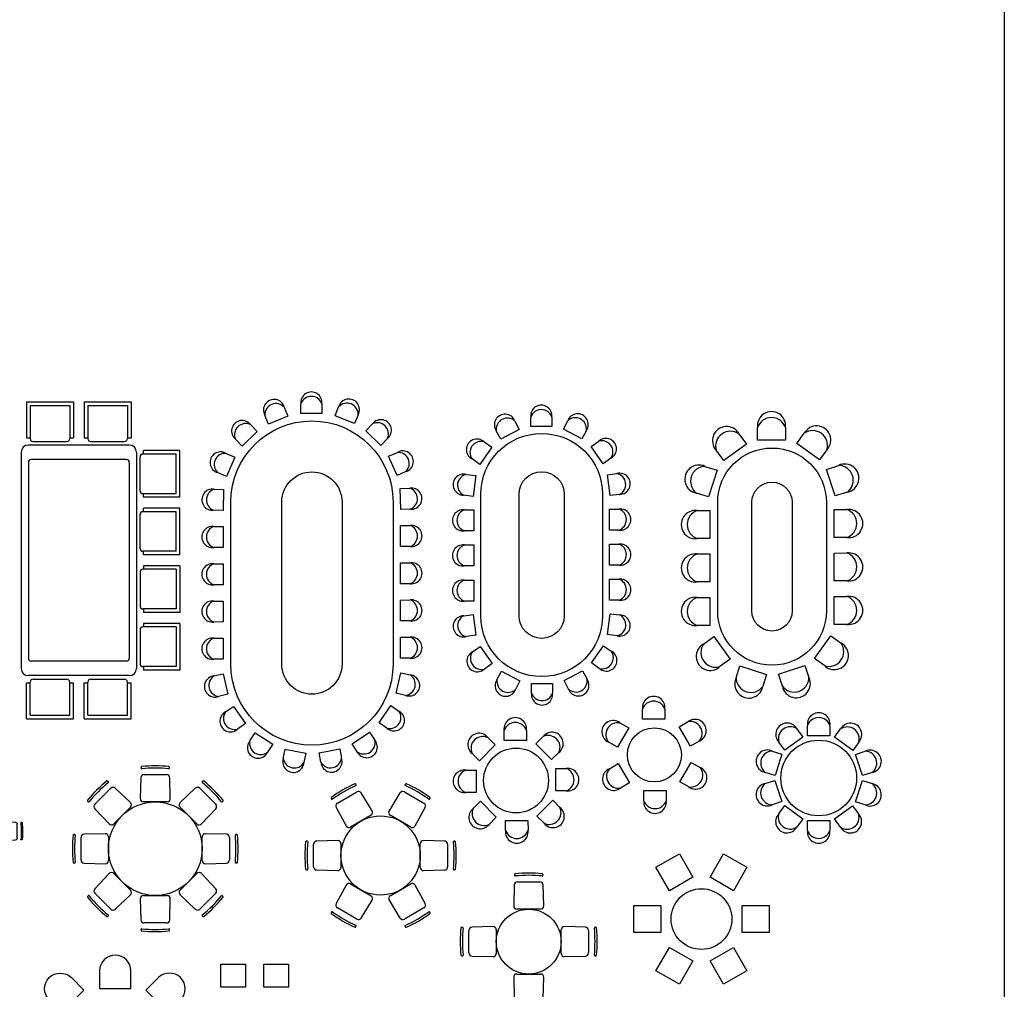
# Model space of a CAD drawing. Header units: inches. Extents: x 100794 to 106273, y 288 to 2276.
# Tile 99 of 149: x 103684 to 104338, y 617 to 1262. Entities that reach past the tile are written whole.
import ezdxf

# ---------------------------------------------------------------- set-up
doc = ezdxf.new("R2010")
doc.units = ezdxf.units.IN
doc.header["$MEASUREMENT"] = 0
doc.layers.get('0').update_dxf_attribs({"linetype": 'CONTINUOUS'})
doc.layers.add('2', color=3, linetype='CONTINUOUS')
doc.layers.add('2D', color=7, linetype='CONTINUOUS')

# ---------------------------------------------------------------- blocks, each defined once
blk = doc.blocks.new('CY')
at = {"layer": '2'}
for p, q in [((0, -164), (0, 164)), ((336, 201), (46, 209)), ((380, 156), (380, -156)), ((482, 197), (470, 198)), ((46, -209), (336, -201)), ((470, -198), (482, -197))]:
    blk.add_line(p, q, dxfattribs=at)
for centre, radius, start, end in [((45, 164), 45, 88.4926, 180), ((335, 156), 45, 0, 88.4926), ((470, 189), 9, 88.4926, 185.4886), ((-1493, 0), 1963, 354.5114, 5.4886), ((482, 188), 9, 5.5748, 88.4926), ((-1448, 0), 1948, 354.4252, 5.5748), ((45, -164), 45, 180, 271.5074), ((335, -156), 45, 271.5074, 0), ((470, -189), 9, 174.5114, 271.5074), ((482, -188), 9, 271.5074, 354.4252)]:
    blk.add_arc(centre, radius, start, end, dxfattribs=at)

msp = doc.modelspace()

# ---------------------------------------------------------------- linework, layer by layer
msp.add_line((104338.16039, 2275.68468), (104338.16039, 287.5562))
at = {"layer": '2'}
for p, q in [((103688.67673, 1007.82199), (103688.67673, 983.88492)), ((103688.67673, 1007.82199), (103719.79491, 1007.82199)), ((103719.79491, 1007.82199), (103719.79491, 983.88492)), ((103726.97603, 1007.82199), (103726.97603, 983.88492)), ((103726.97603, 1007.82199), (103758.09422, 1007.82199)), ((103758.09422, 1007.82199), (103758.09422, 983.88492)), ((103691.07043, 1005.42828), (103691.07043, 983.40618)), ((103691.07043, 1005.42828), (103717.40121, 1005.42828)), ((103717.40121, 1005.42828), (103717.40121, 983.40618)), ((103729.36974, 1005.42828), (103729.36974, 983.40618)), ((103729.36974, 1005.42828), (103755.70051, 1005.42828)), ((103755.70051, 1005.42828), (103755.70051, 983.40618)), ((103688.67673, 983.88492), (103691.07043, 983.88492)), ((103692.9854, 981.49122), (103715.48624, 981.49122)), ((103717.40121, 983.88492), (103719.79491, 983.88492)), ((103726.97603, 983.88492), (103729.36974, 983.88492)), ((103731.2847, 981.49122), (103753.78555, 981.49122)), ((103755.70051, 983.88492), (103758.09422, 983.88492)), ((103756.89736, 979.09751), (103689.87358, 979.09751)), ((103790.40926, 975.50695), (103766.47219, 975.50695)), ((103766.47219, 973.11324), (103766.47219, 975.50695)), ((103790.40926, 944.38877), (103790.40926, 975.50695)), ((103685.08617, 974.3101), (103685.08617, 830.68771)), ((103754.9824, 969.52269), (103691.78855, 969.52269)), ((103761.68478, 974.3101), (103761.68478, 830.68771)), ((103764.07848, 948.69744), (103764.07848, 971.19828)), ((103788.01555, 973.11324), (103765.99345, 973.11324)), ((103788.01555, 946.78247), (103788.01555, 973.11324)), ((103689.87358, 967.60772), (103689.87358, 837.39008)), ((103756.89736, 967.60772), (103756.89736, 837.39008)), ((103788.01555, 946.78247), (103765.99345, 946.78247)), ((103766.47219, 944.38877), (103766.47219, 946.78247)), ((103790.40926, 944.38877), (103766.47219, 944.38877)), ((103790.40926, 937.20765), (103766.47219, 937.20765)), ((103766.47219, 934.81394), (103766.47219, 937.20765)), ((103790.40926, 906.08946), (103790.40926, 937.20765)), ((103764.07848, 910.39813), (103764.07848, 932.89897)), ((103788.01555, 934.81394), (103765.99345, 934.81394)), ((103788.01555, 908.48317), (103788.01555, 934.81394)), ((103788.01555, 908.48317), (103765.99345, 908.48317)), ((103766.47219, 906.08946), (103766.47219, 908.48317)), ((103790.40926, 906.08946), (103766.47219, 906.08946)), ((103788.01555, 896.51464), (103765.99345, 896.51464)), ((103790.40926, 898.90834), (103766.47219, 898.90834)), ((103766.47219, 898.90834), (103766.47219, 896.51464)), ((103788.01555, 896.51464), (103788.01555, 870.18386)), ((103790.40926, 898.90834), (103790.40926, 867.79016)), ((103764.07848, 894.59967), (103764.07848, 872.09883)), ((103788.01555, 870.18386), (103765.99345, 870.18386)), ((103766.47219, 870.18386), (103766.47219, 867.79016)), ((103790.40926, 867.79016), (103766.47219, 867.79016)), ((103788.01555, 858.21533), (103765.99345, 858.21533)), ((103790.40926, 860.60904), (103766.47219, 860.60904)), ((103766.47219, 860.60904), (103766.47219, 858.21533)), ((103788.01555, 858.21533), (103788.01555, 831.88456)), ((103790.40926, 860.60904), (103790.40926, 829.49085)), ((103764.07848, 856.30037), (103764.07848, 833.79952)), ((103754.9824, 835.47512), (103691.78855, 835.47512)), ((103788.01555, 831.88456), (103765.99345, 831.88456)), ((103766.47219, 831.88456), (103766.47219, 829.49085)), ((103756.89736, 825.90029), (103689.87358, 825.90029)), ((103790.40926, 829.49085), (103766.47219, 829.49085)), ((103688.67673, 797.17581), (103688.67673, 821.11288)), ((103688.67673, 821.11288), (103691.07043, 821.11288)), ((103691.07043, 799.56952), (103691.07043, 821.59162)), ((103692.9854, 823.50659), (103715.48624, 823.50659)), ((103717.40121, 799.56952), (103717.40121, 821.59162)), ((103717.40121, 821.11288), (103719.79491, 821.11288)), ((103719.79491, 797.17581), (103719.79491, 821.11288)), ((103726.97603, 797.17581), (103726.97603, 821.11288)), ((103726.97603, 821.11288), (103729.36974, 821.11288)), ((103729.36974, 799.56952), (103729.36974, 821.59162)), ((103731.2847, 823.50659), (103753.78555, 823.50659)), ((103755.70051, 799.56952), (103755.70051, 821.59162)), ((103755.70051, 821.11288), (103758.09422, 821.11288)), ((103758.09422, 797.17581), (103758.09422, 821.11288)), ((103691.07043, 799.56952), (103717.40121, 799.56952)), ((103729.36974, 799.56952), (103755.70051, 799.56952)), ((103688.67673, 797.17581), (103719.79491, 797.17581)), ((103726.97603, 797.17581), (103758.09422, 797.17581))]:
    msp.add_line(p, q, dxfattribs=at)
for centre, radius in [((103774.18478, 710.83556), 31.11819), ((103923.87041, 706.34397), 26.33077), ((104022.25906, 649.14356), 21.54336)]:
    msp.add_circle(centre, radius, dxfattribs=at)
for centre, radius, start, end in [((103692.9854, 983.40618), 1.91497, 180, 270), ((103715.48624, 983.40618), 1.91497, 270, 0), ((103731.2847, 983.40618), 1.91497, 180, 270), ((103753.78555, 983.40618), 1.91497, 270, 0), ((103689.87358, 974.3101), 4.78741, 90, 180), ((103756.89736, 974.3101), 4.78741, 0, 90), ((103691.78855, 967.60772), 1.91497, 90, 180), ((103754.9824, 967.60772), 1.91497, 0, 90), ((103765.99345, 971.19828), 1.91497, 90, 180), ((103765.99345, 948.69744), 1.91497, 180, 270), ((103765.99345, 932.89897), 1.91497, 90, 180), ((103765.99345, 910.39813), 1.91497, 180, 270), ((103765.99345, 894.59967), 1.91497, 90, 180), ((103765.99345, 872.09883), 1.91497, 180, 270), ((103765.99345, 856.30037), 1.91497, 90, 180), ((103691.78855, 837.39008), 1.91497, 180, 270), ((103754.9824, 837.39008), 1.91497, 270, 0), ((103689.87358, 830.68771), 4.78741, 180, 270), ((103756.89736, 830.68771), 4.78741, 270, 0), ((103765.99345, 833.79952), 1.91497, 180, 270), ((103692.9854, 821.59162), 1.91497, 90, 180), ((103715.48624, 821.59162), 1.91497, 0, 90), ((103731.2847, 821.59162), 1.91497, 90, 180), ((103753.78555, 821.59162), 1.91497, 0, 90)]:
    msp.add_arc(centre, radius, start, end, dxfattribs=at)
at = {"layer": '2D'}
for p, q in [((103859.85968, 1004.1632), (103862.24803, 998.28207)), ((103870.94888, 1000.1012), (103870.913, 1006.4488)), ((103884.87013, 1006.4488), (103884.87013, 1000.1012)), ((103893.62188, 998.52578), (103895.97203, 1004.42239)), ((103849.34979, 993.04406), (103846.9282, 998.91169)), ((103862.24803, 998.28207), (103849.34979, 993.04406)), ((103884.87013, 1000.1012), (103870.94888, 1000.1012)), ((103906.5245, 993.2986), (103893.62188, 998.52578)), ((103908.90791, 999.18174), (103906.5245, 993.2986)), ((104013.05697, 995.01543), (104015.99372, 989.38805)), ((104023.64586, 991.37702), (104023.60998, 997.72462)), ((104037.56711, 997.72462), (104037.56711, 991.37702)), ((104045.27562, 989.61203), (104048.17585, 995.25844)), ((103841.9728, 988.08482), (103831.99326, 978.37864)), ((103837.54712, 992.63513), (103841.9728, 988.08482)), ((103914.0341, 988.54255), (103918.43021, 993.12157)), ((103924.02179, 978.84475), (103914.0341, 988.54255)), ((104003.652, 982.94731), (104000.68344, 988.5581)), ((104015.99372, 989.38805), (104003.652, 982.94731)), ((104037.56711, 991.37702), (104023.64586, 991.37702)), ((104057.6227, 983.18159), (104045.27562, 989.61203)), ((104060.55476, 988.81142), (104057.6227, 983.18159)), ((104174.26562, 982.3058), (104174.21778, 990.76926)), ((104192.82728, 990.76926), (104192.82728, 982.3058)), ((103831.99326, 978.37864), (103827.54186, 982.90394)), ((103928.44364, 983.39878), (103924.02179, 978.84475)), ((103992.58121, 981.27391), (103997.78829, 977.64371)), ((104063.63485, 978.04687), (104068.81836, 981.71082)), ((104161.8761, 986.54249), (104166.85336, 979.69726)), ((104192.82728, 982.3058), (104174.26562, 982.3058)), ((104200.36178, 980.06948), (104205.29493, 986.94672)), ((103997.78829, 977.64371), (103989.82671, 966.2238)), ((104071.60594, 966.63359), (104063.63485, 978.04687)), ((104151.84073, 968.78138), (104146.82478, 975.59847)), ((104166.85336, 979.69726), (104151.84073, 968.78138)), ((104215.38298, 969.1654), (104200.36178, 980.06948)), ((104220.35485, 976.01454), (104215.38298, 969.1654)), ((103821.21178, 973.55889), (103827.02433, 971.00816)), ((103827.02433, 971.00816), (103821.43019, 958.26035)), ((103929.19003, 971.61264), (103934.98599, 974.20109)), ((103934.79486, 958.86952), (103929.19003, 971.61264)), ((103989.82671, 966.2238), (103984.59912, 969.82456)), ((104076.80999, 970.26813), (104071.60594, 966.63359)), ((104139.32858, 964.92189), (104147.37976, 962.31254)), ((104147.37976, 962.31254), (104141.65707, 944.65508)), ((104220.15461, 962.92219), (104228.18895, 965.58336)), ((104225.89117, 945.26923), (104220.15461, 962.92219)), ((103821.43019, 958.26035), (103815.60322, 960.77822)), ((103940.60527, 961.42513), (103934.79486, 958.86952)), ((103980.78624, 959.61831), (103987.08205, 958.80908)), ((103987.08205, 958.80908), (103985.30728, 945.00142)), ((104074.56034, 959.29992), (104080.85086, 960.14998)), ((104076.34661, 945.49375), (104074.56034, 959.29992)), ((103813.25448, 949.73815), (103819.59963, 949.56189)), ((103819.59963, 949.56189), (103819.21307, 935.64601)), ((103936.86215, 950.22427), (103943.20613, 950.44171)), ((103937.26039, 936.30871), (103936.86215, 950.22427)), ((103985.30728, 945.00142), (103979.0069, 945.77507)), ((104082.64173, 946.30822), (104076.34661, 945.49375)), ((104141.65707, 944.65508), (104133.59114, 947.21891)), ((104233.9403, 947.8849), (104225.89117, 945.26923)), ((103819.21307, 935.64601), (103812.86693, 935.7864)), ((103943.60539, 936.4903), (103937.26039, 936.30871)), ((103979.50926, 936.01107), (103985.85686, 936.01107)), ((103985.85686, 936.01107), (103985.85686, 922.08982)), ((104075.85467, 936.50963), (104082.20227, 936.54551)), ((104075.85467, 922.58838), (104075.85467, 936.50963)), ((104134.13978, 935.55833), (104142.60324, 935.55833)), ((104142.60324, 935.55833), (104142.60324, 916.99666)), ((104225.13664, 936.20531), (104233.6001, 936.25315)), ((104225.13664, 917.64364), (104225.13664, 936.20531)), ((103813.04459, 924.96006), (103819.39218, 924.96006)), ((103819.39218, 924.96006), (103819.39218, 911.03881)), ((103937.09412, 925.62735), (103943.44171, 925.66323)), ((103937.09412, 911.7061), (103937.09412, 925.62735)), ((104082.20227, 922.58838), (104075.85467, 922.58838)), ((103985.85686, 922.08982), (103979.50926, 922.05394)), ((104142.60324, 916.99666), (104134.13978, 916.94882)), ((104233.6001, 917.64364), (104225.13664, 917.64364)), ((103819.39218, 911.03881), (103813.04459, 911.00293)), ((103943.44171, 911.7061), (103937.09412, 911.7061)), ((103979.50926, 912.69566), (103985.85686, 912.69566)), ((103985.85686, 912.69566), (103985.85686, 898.77441)), ((104075.85467, 913.19422), (104082.20227, 913.2301)), ((104075.85467, 899.27297), (104075.85467, 913.19422)), ((104134.13978, 906.69564), (104142.60324, 906.69564)), ((104142.60324, 906.69564), (104142.60324, 888.13398)), ((104225.13664, 907.34262), (104233.6001, 907.39046)), ((104225.13664, 888.78095), (104225.13664, 907.34262)), ((103813.04459, 900.20707), (103819.39218, 900.20707)), ((103819.39218, 900.20707), (103819.39218, 886.28582)), ((103937.09412, 900.87436), (103943.44171, 900.91024)), ((103937.09412, 886.95311), (103937.09412, 900.87436)), ((103985.85686, 898.77441), (103979.50926, 898.73853)), ((104082.20227, 899.27297), (104075.85467, 899.27297)), ((104075.85467, 889.87881), (104082.20227, 889.91469)), ((104075.85467, 875.95756), (104075.85467, 889.87881)), ((103819.39218, 886.28582), (103813.04459, 886.24994)), ((103943.44171, 886.95311), (103937.09412, 886.95311)), ((103979.50926, 889.38025), (103985.85686, 889.38025)), ((103985.85686, 889.38025), (103985.85686, 875.459)), ((104142.60324, 888.13398), (104134.13978, 888.08614)), ((104233.6001, 888.78095), (104225.13664, 888.78095)), ((104134.13978, 877.83295), (104142.60324, 877.83295)), ((104142.60324, 877.83295), (104142.60324, 859.27129)), ((104225.13664, 878.47993), (104233.6001, 878.52777)), ((104225.13664, 859.91827), (104225.13664, 878.47993)), ((103813.04459, 875.45407), (103819.39218, 875.45407)), ((103819.39218, 875.45407), (103819.39218, 861.53282)), ((103937.09412, 876.12136), (103943.44171, 876.15724)), ((103937.09412, 862.20011), (103937.09412, 876.12136)), ((103985.85686, 875.459), (103979.50926, 875.42312)), ((104082.20227, 875.95756), (104075.85467, 875.95756)), ((103979.06979, 865.6604), (103985.36492, 866.47488)), ((103985.36492, 866.47488), (103987.15119, 852.66871)), ((104074.62948, 853.15955), (104076.40425, 866.9672)), ((104076.40425, 866.9672), (104082.70463, 866.19356)), ((103819.39218, 861.53282), (103813.04459, 861.49694)), ((103943.44171, 862.20011), (103937.09412, 862.20011)), ((104142.60324, 859.27129), (104134.13978, 859.22345)), ((104233.6001, 859.91827), (104225.13664, 859.91827)), ((103813.04459, 850.70108), (103819.39218, 850.70108)), ((103819.39218, 850.70108), (103819.39218, 836.77983)), ((103937.09412, 851.36837), (103943.44171, 851.40425)), ((103937.09412, 837.44712), (103937.09412, 851.36837)), ((103987.15119, 852.66871), (103980.86067, 851.81865)), ((104080.92529, 852.35032), (104074.62948, 853.15955)), ((104138.36331, 846.88171), (104145.20927, 851.85795)), ((104145.20927, 851.85795), (104156.12294, 836.84372)), ((104212.00089, 837.35995), (104222.90275, 852.38276)), ((104222.90275, 852.38276), (104229.78072, 847.45061)), ((103984.90154, 841.7005), (103990.10559, 845.33503)), ((103990.10559, 845.33503), (103998.07668, 833.92176)), ((104063.92324, 834.32491), (104071.88482, 845.74483)), ((104071.88482, 845.74483), (104077.11241, 842.14407)), ((103943.44171, 837.44712), (103937.09412, 837.44712)), ((104218.85076, 832.38908), (104212.00089, 837.35995)), ((103819.39218, 836.77983), (103813.04459, 836.74395)), ((103998.07668, 833.92176), (103992.89317, 830.25781)), ((104069.13032, 830.69472), (104063.92324, 834.32491)), ((104156.12294, 836.84372), (104149.30511, 831.82878)), ((104159.98059, 824.331), (104162.59112, 832.38179)), ((104162.59112, 832.38179), (104180.24774, 826.65651)), ((104188.10626, 826.84824), (104205.75838, 832.5874)), ((104205.75838, 832.5874), (104208.42073, 824.55345)), ((103813.17489, 825.68085), (103819.36742, 827.0753)), ((103819.36742, 827.0753), (103822.42567, 813.49413)), ((103934.21167, 814.13952), (103937.25852, 827.72326)), ((103937.25852, 827.72326), (103943.46007, 826.36901)), ((104001.15677, 823.15721), (104004.08882, 828.78704)), ((104004.08882, 828.78704), (104016.43591, 822.35659)), ((104045.71781, 822.58058), (104058.05953, 829.02131)), ((104058.05953, 829.02131), (104061.02809, 823.41053)), ((104180.24774, 826.65651), (104177.68272, 818.59095)), ((104190.72312, 818.79949), (104188.10626, 826.84824)), ((104016.43591, 822.35659), (104013.53568, 816.71019)), ((104024.14442, 820.59161), (104038.06567, 820.59161)), ((104024.14442, 814.24401), (104024.14442, 820.59161)), ((104038.06567, 820.59161), (104038.10155, 814.24401)), ((104048.65456, 816.95319), (104045.71781, 822.58058)), ((103822.42567, 813.49413), (103816.24101, 812.06467)), ((103940.40537, 812.75027), (103934.21167, 814.13952)), ((103820.89899, 801.78347), (103826.11178, 805.40545)), ((103826.11178, 805.40545), (103834.05534, 793.973)), ((103922.81373, 794.51414), (103930.74769, 805.95325)), ((103930.74769, 805.95325), (103935.98397, 802.36513)), ((104097.8581, 796.88568), (104097.81983, 803.65645)), ((104112.70743, 803.65645), (104112.70743, 796.88568)), ((103834.05534, 793.973), (103828.86302, 790.32155)), ((103928.02956, 790.89653), (103922.81373, 794.51414)), ((104082.85377, 794.48369), (104088.71743, 791.0983)), ((104112.70743, 796.88568), (104097.8581, 796.88568)), ((104122.28978, 791.86331), (104128.1343, 795.28184)), ((104129.71445, 779.00341), (104122.28978, 791.86331)), ((104207.5183, 785.95097), (104207.48002, 792.72174)), ((104222.36763, 792.72174), (104222.36763, 785.95097)), ((103837.04711, 782.54848), (103840.51403, 787.86567)), ((103840.51403, 787.86567), (103852.17543, 780.26218)), ((103904.86913, 780.61953), (103916.52414, 788.2328)), ((103916.52414, 788.2328), (103920.02556, 782.93815)), ((104005.92792, 782.71379), (104005.88965, 789.48456)), ((104020.77725, 789.48456), (104020.77725, 782.71379)), ((104026.99191, 780.53656), (104031.7525, 785.35128)), ((104088.71743, 791.0983), (104081.29276, 778.23841)), ((104204.40777, 784.98235), (104192.39441, 776.25413)), ((104200.42801, 790.46002), (104204.40777, 784.98235)), ((104222.36763, 785.95097), (104207.5183, 785.95097)), ((104225.45343, 784.90628), (104229.40223, 790.40644)), ((104237.46679, 776.17806), (104225.45343, 784.90628)), ((103852.17543, 780.26218), (103848.73856, 774.9254)), ((103908.34051, 775.30526), (103904.86913, 780.61953)), ((103999.99396, 779.85891), (103989.4939, 769.35885)), ((103995.20631, 784.64657), (103999.99396, 779.85891)), ((104020.77725, 782.71379), (104005.92792, 782.71379)), ((104037.49197, 770.03649), (104026.99191, 780.53656)), ((104081.29276, 778.23841), (104075.40997, 781.59065)), ((104135.57811, 782.3888), (104129.71445, 779.00341)), ((104192.39441, 776.25413), (104188.38369, 781.70931)), ((104241.44655, 781.65573), (104237.46679, 776.17806)), ((103859.24593, 770.80289), (103860.45744, 777.0338)), ((103860.45744, 777.0338), (103874.12277, 774.37678)), ((103874.12277, 774.37678), (103872.94649, 768.13902)), ((103883.01521, 774.49782), (103896.67831, 777.16631)), ((103884.23195, 768.26793), (103883.01521, 774.49782)), ((103896.67831, 777.16631), (103897.93026, 770.9433)), ((103989.4939, 769.35885), (103984.67918, 774.11944)), ((104042.27963, 774.82415), (104037.49197, 770.03649)), ((104184.0079, 775.73447), (104190.44729, 773.64219)), ((104190.44729, 773.64219), (104185.85859, 759.51963)), ((104239.34921, 773.51909), (104245.77676, 775.64778)), ((104243.9379, 759.39654), (104239.34921, 773.51909)), ((104075.87078, 764.04328), (104081.73444, 767.42866)), ((104081.73444, 767.42866), (104089.15911, 754.56877)), ((104122.73146, 755.33377), (104130.15613, 768.19367)), ((104130.15613, 768.19367), (104136.03892, 764.84143)), ((103980.5459, 763.1442), (103987.31667, 763.1442)), ((103987.31667, 763.1442), (103987.31667, 748.29486)), ((104040.34685, 764.10253), (104047.11762, 764.14081)), ((104040.34685, 749.2532), (104040.34685, 764.10253)), ((104185.85859, 759.51963), (104179.40738, 761.57552)), ((104250.37729, 761.48882), (104243.9379, 759.39654)), ((104089.15911, 754.56877), (104083.31458, 751.15024)), ((104128.59512, 751.94839), (104122.73146, 755.33377)), ((104179.37921, 754.16975), (104185.81859, 756.26203)), ((104185.81859, 756.26203), (104190.40729, 742.13948)), ((104239.30921, 742.01639), (104243.89791, 756.13894)), ((104243.89791, 756.13894), (104250.34912, 754.08306)), ((103987.31667, 748.29486), (103980.5459, 748.25659)), ((104047.11762, 749.2532), (104040.34685, 749.2532)), ((104098.74146, 742.77563), (104098.74146, 749.5464)), ((104098.74146, 749.5464), (104113.59079, 749.5464)), ((104113.59079, 749.5464), (104113.62906, 742.77563)), ((103985.38389, 737.57325), (103990.17155, 742.3609)), ((103990.17155, 742.3609), (104000.67161, 731.86084)), ((104027.66955, 732.53849), (104038.16962, 743.03855)), ((104038.16962, 743.03855), (104042.98434, 738.27796)), ((104190.40729, 742.13948), (104183.97973, 740.0108)), ((104188.30995, 734.00285), (104192.2897, 739.48051)), ((104192.2897, 739.48051), (104204.30307, 730.7523)), ((104225.34872, 730.67622), (104237.36208, 739.40444)), ((104237.36208, 739.40444), (104241.37281, 733.94927)), ((104245.7486, 739.9241), (104239.30921, 742.01639)), ((104032.45721, 727.75083), (104027.66955, 732.53849)), ((104000.67161, 731.86084), (103995.91102, 727.04612)), ((104006.88626, 722.91284), (104006.88626, 729.68361)), ((104006.88626, 729.68361), (104021.73559, 729.68361)), ((104021.73559, 729.68361), (104021.77387, 722.91284)), ((104204.30307, 730.7523), (104200.35427, 725.25213)), ((104207.38887, 729.70761), (104222.2382, 729.70761)), ((104207.38887, 722.93684), (104207.38887, 729.70761)), ((104222.2382, 729.70761), (104222.27647, 722.93684)), ((104229.32848, 725.19855), (104225.34872, 730.67622))]:
    msp.add_line(p, q, dxfattribs=at)
for points in [[(103878.21622, 995.10863), (103878.27008, 995.10863, -0.414213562), (103932.10155, 941.27717), (103932.10155, 833.50651, -0.414213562), (103878.27008, 779.67504), (103878.21622, 779.67504, -0.414213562), (103824.38475, 833.50651), (103824.38475, 941.27717, -0.414213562)], [(104030.83557, 986.77191), (104030.87596, 986.77191, -0.414213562), (104071.24956, 946.39831), (104071.24956, 865.57032, -0.414213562), (104030.87596, 825.19672), (104030.83557, 825.19672, -0.414213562), (103990.46197, 865.57032), (103990.46197, 946.39831, -0.414213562)], [(104183.8519, 977.12422), (104183.88798, 977.12422, -0.414213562), (104219.95507, 941.05714), (104219.95507, 868.8508, -0.414213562), (104183.88798, 832.78372), (104183.8519, 832.78372, -0.414213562), (104147.78481, 868.8508), (104147.78481, 941.05714, -0.414213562)], [(103878.21622, 961.23402), (103878.27008, 961.23402, -0.414213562), (103898.22693, 941.27717), (103898.22693, 833.50651, -0.414213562), (103878.27008, 813.54966), (103878.21622, 813.54966, -0.414213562), (103858.25937, 833.50651), (103858.25937, 941.27717, -0.414213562)], [(104030.83557, 961.36595), (104030.87596, 961.36595, -0.414213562), (104045.8436, 946.39831), (104045.8436, 865.57032, -0.414213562), (104030.87596, 850.60268), (104030.83557, 850.60268, -0.414213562), (104015.86793, 865.57032), (104015.86793, 946.39831, -0.414213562)], [(104183.8519, 954.42823), (104183.88798, 954.42823, -0.414213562), (104197.25908, 941.05714), (104197.25908, 868.8508, -0.414213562), (104183.88798, 855.47971), (104183.8519, 855.47971, -0.414213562), (104170.48081, 868.8508), (104170.48081, 941.05714, -0.414213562)], [(103737.22098, 617.9266), (103758.03548, 617.9266), (103758.03548, 629.74705, 1), (103737.22098, 629.74705)], [(103726.78838, 616.81286), (103712.06658, 602.0985), (103703.71037, 610.45893, -1), (103718.43217, 625.17329)], [(103767.95647, 616.81286), (103782.67826, 602.0985), (103791.03447, 610.45893, 1), (103776.31267, 625.17329)]]:
    msp.add_lwpolyline(points, format="xyb", close=True, dxfattribs=at)
for points in [[(104131.30435, 691.93521), (104115.75677, 682.95881), (104106.78037, 698.50639), (104122.32795, 707.48279)], [(104158.23355, 682.95881), (104142.68597, 691.93521), (104151.66237, 707.48279), (104167.20995, 698.50639)], [(104110.06596, 673.10204), (104110.06596, 655.14924), (104092.11316, 655.14924), (104092.11316, 673.10204)], [(104163.92436, 655.14924), (104163.92436, 673.10204), (104181.87715, 673.10204), (104181.87715, 655.14924)], [(104115.75677, 645.29247), (104131.30435, 636.31607), (104122.32795, 620.76849), (104106.78037, 629.74489)], [(104142.68597, 636.31607), (104158.23355, 645.29247), (104167.20995, 629.74489), (104151.66237, 620.76849)], [(103834.02424, 634.10872), (103834.02424, 618.93742), (103817.65142, 618.93742), (103817.65142, 634.10872)], [(103862.67668, 634.10872), (103862.67668, 618.93742), (103846.30385, 618.93742), (103846.30385, 634.10872)]]:
    msp.add_lwpolyline(points, close=True, dxfattribs=at)
for centre, radius in [((104105.72444, 773.21604), 17.9528), ((104214.87825, 757.82929), 25.13392), ((104013.83176, 756.1987), 21.54336), ((104136.99516, 664.12564), 20.17895)]:
    msp.add_circle(centre, radius, dxfattribs=at)
for centre, radius, start, end in [((103877.89157, 1007.34011), 7.03525, 352.72153848, 187.27846152), ((103853.05858, 1002.36326), 7.03525, 14.82375099, 209.38067403), ((103877.89157, 1003.97059), 7.40553, 19.55082174, 160.44917826), ((103902.77464, 1002.62816), 7.03525, 330.66741671, 165.22433975), ((103854.32639, 999.24135), 7.40553, 41.65303424, 182.55139077), ((103901.50945, 999.50519), 7.40553, 357.49669997, 138.39505648), ((104030.58854, 998.61592), 7.03525, 352.72153848, 187.27846152), ((104030.58854, 995.24641), 7.40553, 19.55082174, 160.44917826), ((104183.52253, 991.95767), 9.38034, 352.72153848, 187.27846152), ((103831.92305, 988.40848), 7.03525, 36.92596349, 231.48288654), ((103924.05783, 988.89964), 7.03525, 308.5652042, 143.12212724), ((104006.45784, 992.57695), 7.03525, 20.28008962, 214.83701267), ((104008.01676, 989.58974), 7.40553, 47.10937289, 188.0077294), ((104054.77702, 992.82546), 7.03525, 325.21073235, 159.76765539), ((104053.22058, 989.83695), 7.40553, 352.04001561, 132.93837212), ((104183.52253, 987.46498), 9.87404, 19.55082174, 160.44917826), ((103834.27235, 985.99302), 7.40553, 63.75524675, 204.65360328), ((103921.71056, 986.48221), 7.40553, 335.39448747, 116.29284399), ((104153.65155, 982.03166), 9.38034, 28.7429303, 223.29985335), ((104156.29365, 978.39799), 9.87404, 55.57221357, 196.47057009), ((104213.52303, 982.44236), 9.38034, 316.74518183, 151.30210489), ((104210.88379, 978.80661), 9.87404, 343.5744651, 124.47282163), ((103987.859, 976.05898), 7.03525, 47.83864076, 242.39556381), ((103990.62309, 974.13195), 7.40553, 74.66792403, 215.56628054), ((104073.54491, 976.49982), 7.03525, 297.6521812, 132.20910424), ((104070.78243, 974.57049), 7.40553, 324.48146446, 105.37982099), ((103817.59132, 967.52672), 7.03525, 59.02817599, 253.58509904), ((103938.61151, 968.17196), 7.03525, 286.46299169, 121.01991474), ((103820.67682, 966.17271), 7.40553, 85.85745926, 226.75581578), ((103935.52715, 966.81536), 7.40553, 313.29227496, 94.19063148), ((104135.32934, 956.43679), 9.38034, 64.76432212, 259.32124518), ((104139.60317, 955.05167), 9.87404, 91.59360538, 232.49196191), ((104232.19485, 957.10141), 9.38034, 280.72379, 115.28071305), ((104227.92211, 955.71293), 9.87404, 307.55307327, 88.4514298), ((103979.01254, 952.81032), 7.03525, 75.3971919, 269.95411494), ((103982.35456, 952.38075), 7.40553, 102.22647517, 243.12483169), ((104082.63024, 953.34347), 7.03525, 270.09363007, 104.65055311), ((104079.28857, 952.91112), 7.40553, 296.92291332, 77.82126984), ((103812.16974, 942.78702), 7.03525, 81.13038851, 275.68731156), ((103815.53795, 942.69346), 7.40553, 107.95967176, 248.85802829), ((103944.2967, 943.4915), 7.03525, 264.36077919, 98.91770222), ((103940.92856, 943.39511), 7.40553, 291.19006246, 72.08841897), ((103978.61795, 929.0325), 7.03525, 82.72153848, 277.27846152), ((103981.98747, 929.0325), 7.40553, 109.55082173, 250.44917827), ((104083.09358, 929.56695), 7.03525, 262.72153848, 97.27846152), ((104079.72406, 929.56695), 7.40553, 289.55082173, 70.44917827), ((104132.95137, 926.25358), 9.38034, 82.72153848, 277.27846152), ((104137.44405, 926.25358), 9.87404, 109.55082173, 250.44917827), ((104234.78851, 926.94839), 9.38034, 262.72153848, 97.27846152), ((104230.29583, 926.94839), 9.87404, 289.55082173, 70.44917827), ((103812.15328, 917.9815), 7.03525, 82.72153848, 277.27846152), ((103815.5228, 917.9815), 7.40553, 109.55082173, 250.44917827), ((103944.33302, 918.68467), 7.03525, 262.72153848, 97.27846152), ((103940.96351, 918.68467), 7.40553, 289.55082173, 70.44917827), ((103978.61795, 905.71709), 7.03525, 82.72153848, 277.27846152), ((103981.98747, 905.71709), 7.40553, 109.55082173, 250.44917827), ((104083.09358, 906.25154), 7.03525, 262.72153848, 97.27846152), ((104079.72406, 906.25154), 7.40553, 289.55082173, 70.44917827), ((104132.95137, 897.39089), 9.38034, 82.72153848, 277.27846152), ((104137.44405, 897.39089), 9.87404, 109.55082173, 250.44917827), ((104234.78851, 898.08571), 9.38034, 262.72153848, 97.27846152), ((104230.29583, 898.08571), 9.87404, 289.55082173, 70.44917827), ((103812.15328, 893.2285), 7.03525, 82.72153848, 277.27846152), ((103815.5228, 893.2285), 7.40553, 109.55082173, 250.44917827), ((103944.33302, 893.93167), 7.03525, 262.72153848, 97.27846152), ((103940.96351, 893.93167), 7.40553, 289.55082173, 70.44917827), ((104083.09358, 882.93612), 7.03525, 262.72153848, 97.27846152), ((104079.72406, 882.93612), 7.40553, 289.55082173, 70.44917827), ((103978.61795, 882.40168), 7.03525, 82.72153848, 277.27846152), ((103981.98747, 882.40168), 7.40553, 109.55082173, 250.44917827), ((104132.95137, 868.5282), 9.38034, 82.72153848, 277.27846152), ((104137.44405, 868.5282), 9.87404, 109.55082173, 250.44917827), ((104234.78851, 869.22302), 9.38034, 262.72153848, 97.27846152), ((104230.29583, 869.22302), 9.87404, 289.55082173, 70.44917827), ((103812.15328, 868.47551), 7.03525, 82.72153848, 277.27846152), ((103815.5228, 868.47551), 7.40553, 109.55082173, 250.44917827), ((103944.33302, 869.17868), 7.03525, 262.72153848, 97.27846152), ((103940.96351, 869.17868), 7.40553, 289.55082173, 70.44917827), ((103979.08129, 858.62516), 7.03525, 90.09363007, 284.65055311), ((103982.42295, 859.05751), 7.40553, 116.92291332, 257.82126984), ((104082.69899, 859.15831), 7.03525, 255.3971919, 89.95411494), ((104079.35697, 859.58788), 7.40553, 282.22647517, 63.12483169), ((103812.15328, 843.72251), 7.03525, 82.72153848, 277.27846152), ((103815.5228, 843.72251), 7.40553, 109.55082173, 250.44917827), ((103944.33302, 844.42568), 7.03525, 262.72153848, 97.27846152), ((103940.96351, 844.42568), 7.40553, 289.55082173, 70.44917827), ((104142.87292, 838.65649), 9.38034, 118.73448593, 313.29140897), ((104146.50699, 841.29805), 9.87404, 145.56376919, 286.4621257), ((104225.27757, 839.22186), 9.38034, 226.75362622, 61.31054925), ((104221.64143, 841.86056), 9.87404, 253.58290947, 34.481266), ((103988.16662, 835.4688), 7.03525, 117.6521812, 312.20910424), ((103990.9291, 837.39814), 7.40553, 144.48146446, 285.37982099), ((104071.08844, 837.83668), 7.40553, 254.66792403, 35.56628054), ((104073.85253, 835.90965), 7.03525, 227.83864076, 62.39556381), ((103813.83841, 818.67696), 7.03525, 95.41188544, 289.96880848), ((103817.12562, 819.41718), 7.40553, 122.24116871, 263.13952521), ((103942.80242, 819.36457), 7.03525, 250.07928224, 84.63620529), ((103939.5146, 820.10203), 7.40553, 276.90856552, 57.80692202), ((104168.46509, 820.33051), 9.38034, 154.75587775, 349.3128008), ((104169.85085, 824.60414), 9.87404, 181.58516101, 322.48351752), ((104198.55026, 824.81884), 9.87404, 217.56151765, 358.45987417), ((104199.93938, 820.54629), 9.38034, 190.73223439, 25.28915743), ((104006.93451, 819.14317), 7.03525, 145.21073235, 339.76765539), ((104008.49095, 822.13168), 7.40553, 172.04001561, 312.93837212), ((104053.69477, 822.37889), 7.40553, 227.10937289, 8.0077294), ((104055.25369, 819.39168), 7.03525, 200.28008962, 34.83701267), ((104031.12299, 813.3527), 7.03525, 172.72153848, 7.27846152), ((104031.12299, 816.72222), 7.40553, 199.55082174, 340.44917826), ((104105.26363, 804.60718), 7.50427, 352.72153848, 187.27846152), ((104105.26363, 801.01303), 7.89923, 19.55082174, 160.44917826), ((103824.14904, 795.54393), 7.03525, 117.51409794, 312.071021), ((103826.91617, 797.46659), 7.40553, 144.34338121, 285.24173772), ((103932.73916, 796.12286), 7.03525, 227.97706975, 62.53399279), ((103929.97042, 798.04321), 7.40553, 254.80635301, 35.70470952), ((104013.33345, 790.43529), 7.50427, 352.72153848, 187.27846152), ((104214.92383, 793.67247), 7.50427, 352.72153848, 187.27846152), ((104214.92383, 790.07832), 7.89923, 19.55082174, 160.44917826), ((104013.33345, 786.84114), 7.89923, 19.55082174, 160.44917826), ((104078.30851, 788.51253), 7.50427, 52.72153848, 247.27846153), ((104081.42114, 786.71546), 7.89923, 79.55082174, 220.44917826), ((104132.67956, 789.31068), 7.50427, 292.72153847, 127.27846152), ((104129.56694, 787.51361), 7.89923, 319.55082174, 100.44917826), ((104193.84703, 786.85382), 7.50427, 28.72153847, 223.27846151), ((104195.95962, 783.94609), 7.89923, 55.55082175, 196.44917826), ((104235.98321, 786.80024), 7.50427, 316.72153849, 151.27846153), ((104233.87063, 783.89251), 7.89923, 343.55082174, 124.44917825), ((103989.27048, 780.05527), 7.50427, 37.72153847, 232.27846152), ((103991.81193, 777.51382), 7.89923, 64.55082175, 205.44917826), ((104037.68833, 780.75998), 7.50427, 307.72153848, 142.27846153), ((104035.14688, 778.21853), 7.89923, 334.55082174, 115.44917825), ((103842.40602, 777.99032), 7.03525, 139.61631045, 334.1732335), ((103844.24638, 780.81286), 7.40553, 166.44559372, 307.34395023), ((103914.67047, 778.37549), 7.03525, 205.87485723, 40.43178028), ((103912.82775, 781.19649), 7.40553, 232.70414051, 13.60249702), ((104180.80344, 768.94878), 7.50427, 64.72153848, 259.27846153), ((104184.22168, 767.83813), 7.89923, 91.55082174, 232.44917826), ((104248.98122, 768.86209), 7.50427, 280.72153847, 115.27846152), ((104245.56298, 767.75144), 7.89923, 307.55082174, 88.44917826), ((103865.92609, 768.59603), 7.03525, 161.71852296, 356.27544601), ((103866.5692, 771.90361), 7.40553, 188.54780622, 329.44616274), ((103891.25196, 768.73083), 7.03525, 183.77264473, 18.32956777), ((103890.60607, 772.03787), 7.40553, 210.60192799, 351.50028451), ((103979.59517, 755.70039), 7.50427, 82.72153848, 277.27846152), ((103983.18932, 755.70039), 7.89923, 109.55082173, 250.44917827), ((104048.06835, 756.697), 7.50427, 262.72153848, 97.27846152), ((104044.4742, 756.697), 7.89923, 289.55082173, 70.44917827), ((104078.76933, 757.12139), 7.50427, 112.72153847, 307.27846152), ((104081.88195, 758.91847), 7.89923, 139.55082174, 280.44917826), ((104133.14037, 757.91955), 7.50427, 232.72153848, 67.27846153), ((104130.02775, 759.71662), 7.89923, 259.55082174, 40.44917826), ((104180.77527, 746.79648), 7.50427, 100.72153847, 295.27846152), ((104184.19351, 747.90713), 7.89923, 127.55082174, 268.44917826), ((104248.95305, 746.70979), 7.50427, 244.72153848, 79.27846153), ((104245.53481, 747.82044), 7.89923, 271.55082174, 52.44917826), ((104106.18526, 741.8249), 7.50427, 172.72153848, 7.27846152), ((104106.18526, 745.41905), 7.89923, 199.55082174, 340.44917826), ((103989.97519, 731.63742), 7.50427, 127.72153848, 322.27846153), ((103992.51664, 734.17887), 7.89923, 154.55082174, 295.44917825), ((104038.39304, 732.34213), 7.50427, 217.72153847, 52.27846152), ((104035.85159, 734.88358), 7.89923, 244.55082175, 25.44917826), ((104193.77328, 728.85833), 7.50427, 136.72153849, 331.27846153), ((104195.88587, 731.76606), 7.89923, 163.55082174, 304.44917825), ((104235.90947, 728.80475), 7.50427, 208.72153847, 43.27846151), ((104233.79688, 731.71248), 7.89923, 235.55082175, 16.44917826), ((104014.33006, 721.96211), 7.50427, 172.72153848, 7.27846152), ((104014.33006, 725.55626), 7.89923, 199.55082174, 340.44917826), ((104214.83267, 721.98611), 7.50427, 172.72153848, 7.27846152), ((104214.83267, 725.58026), 7.89923, 199.55082174, 340.44917826)]:
    msp.add_arc(centre, radius, start, end, dxfattribs=at)

# ---------------------------------------------------------------- block references
at = {"layer": '2'}
for p, xscale, yscale, zscale, rotation in [((103774.18478, 741.95375), 0.04787413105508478, 0.04787413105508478, 0.04787413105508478, 90), ((103752.1809, 732.83944), 0.04787413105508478, 0.04787413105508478, 0.04787413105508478, 135), ((103796.18866, 732.83944), 0.04787413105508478, 0.04787413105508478, 0.04787413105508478, 44.99999999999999), ((103910.70503, 729.14709), 0.04787413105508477, 0.04787413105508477, 0.04787413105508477, 119.9999999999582), ((103937.0358, 729.14709), 0.04787413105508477, 0.04787413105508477, 0.04787413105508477, 60.0000000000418), ((103671.14181, 722.53652), -0.0297815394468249, 0.02978153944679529, 0.02978153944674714, 180.1320175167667), ((103743.0666, 710.83556), 0.04787413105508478, 0.04787413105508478, 0.04787413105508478, 180), ((103897.53964, 706.34397), 0.04787413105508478, 0.04787413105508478, 0.04787413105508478, 180), ((103752.1809, 688.83168), 0.04787413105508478, 0.04787413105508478, 0.04787413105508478, 225), ((103796.18866, 688.83168), 0.04787413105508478, 0.04787413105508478, 0.04787413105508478, 315), ((104022.25906, 670.68692), 0.04787413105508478, 0.04787413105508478, 0.04787413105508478, 90), ((103910.70503, 683.54085), 0.04787413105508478, 0.04787413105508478, 0.04787413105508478, 240.0000000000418), ((103937.0358, 683.54085), 0.04787413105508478, 0.04787413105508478, 0.04787413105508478, 299.9999999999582), ((103774.18478, 679.71737), 0.04787413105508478, 0.04787413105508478, 0.04787413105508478, 270), ((104000.7157, 649.14356), 0.04787413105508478, 0.04787413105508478, 0.04787413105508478, 180), ((104022.25906, 627.6002), 0.04787413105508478, 0.04787413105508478, 0.04787413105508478, 270)]:
    msp.add_blockref('CY', p, dxfattribs=dict(at, xscale=xscale, yscale=yscale, zscale=zscale, rotation=rotation))
at = {"layer": '2', "xscale": 0.04787413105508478, "yscale": 0.04787413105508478, "zscale": 0.04787413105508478}
for p in [(103805.30297, 710.83556), (103950.20118, 706.34397), (104043.80242, 649.14356)]:
    msp.add_blockref('CY', p, dxfattribs=at)

doc.saveas('drawing.dxf')
